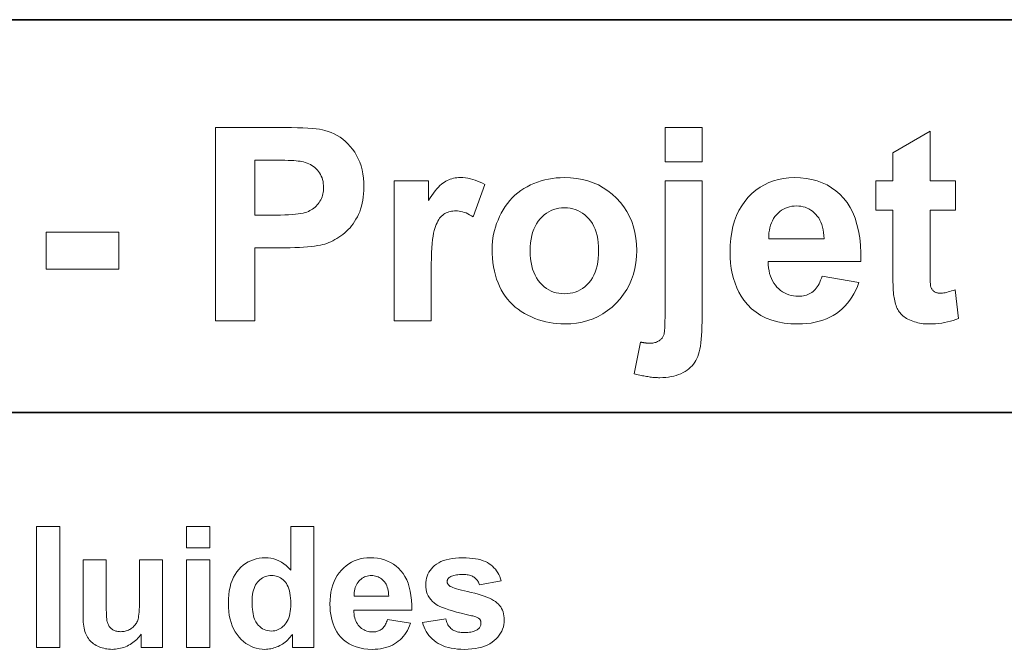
# Model space of a CAD drawing. Extents: x 10 to 410, y 10 to 287.
# Tile 14 of 20: x 351 to 372, y 32 to 45. Entities that reach past the tile are written whole.
import ezdxf

# ---------------------------------------------------------------- set-up
doc = ezdxf.new("R2010")
doc.units = 0

msp = doc.modelspace()

# ---------------------------------------------------------------- linework, layer by layer
at = {"color": 7, "lineweight": 35}
for p, q in [((269.909, 44.578), (410.225, 44.578)), ((269.483, 36.452), (410.225, 36.452))]:
    msp.add_line(p, q, dxfattribs=at)
at = {"color": 7, "lineweight": 13}
for points in [[(355.472, 38.348), (355.472, 42.348), (356.769, 42.348), (356.911, 42.348), (357.043, 42.346), (357.164, 42.343), (357.276, 42.339), (357.377, 42.333), (357.468, 42.326), (357.549, 42.319), (357.619, 42.31), (357.679, 42.299), (357.729, 42.288), (357.797, 42.268), (357.862, 42.244), (357.925, 42.215), (357.986, 42.182), (358.045, 42.145), (358.101, 42.104), (358.155, 42.058), (358.207, 42.009), (358.257, 41.955), (358.305, 41.897), (358.349, 41.834), (358.388, 41.769), (358.423, 41.7), (358.453, 41.627), (358.479, 41.551), (358.5, 41.471), (358.516, 41.388), (358.527, 41.302), (358.534, 41.211), (358.537, 41.118), (358.535, 41.045), (358.531, 40.975), (358.525, 40.907), (358.515, 40.842), (358.503, 40.779), (358.488, 40.718), (358.471, 40.659), (358.451, 40.603), (358.428, 40.55), (358.403, 40.498), (358.375, 40.449), (358.347, 40.402), (358.316, 40.357), (358.284, 40.315), (358.251, 40.274), (358.216, 40.236), (358.18, 40.2), (358.143, 40.166), (358.104, 40.134), (358.063, 40.104), (358.022, 40.076), (357.981, 40.05), (357.939, 40.027), (357.897, 40.005), (357.855, 39.985), (357.814, 39.967), (357.771, 39.951), (357.729, 39.937), (357.687, 39.925), (357.644, 39.914), (357.584, 39.903), (357.518, 39.894), (357.448, 39.885), (357.372, 39.878), (357.29, 39.871), (357.204, 39.866), (357.112, 39.862), (357.016, 39.859), (356.914, 39.858), (356.807, 39.857), (356.28, 39.857), (356.28, 38.348)], [(364.766, 41.639), (364.766, 42.348), (365.533, 42.348), (365.533, 41.639)], [(370.771, 41.246), (370.771, 40.635), (370.247, 40.635), (370.247, 39.467), (370.248, 39.399), (370.248, 39.337), (370.249, 39.281), (370.25, 39.23), (370.251, 39.186), (370.253, 39.148), (370.255, 39.115), (370.257, 39.089), (370.26, 39.068), (370.262, 39.053), (370.266, 39.042), (370.27, 39.031), (370.275, 39.02), (370.281, 39.01), (370.287, 39), (370.294, 38.99), (370.302, 38.981), (370.311, 38.973), (370.32, 38.964), (370.331, 38.957), (370.341, 38.949), (370.353, 38.943), (370.365, 38.937), (370.377, 38.932), (370.39, 38.928), (370.403, 38.924), (370.416, 38.922), (370.431, 38.92), (370.445, 38.919), (370.46, 38.918), (370.482, 38.919), (370.507, 38.921), (370.533, 38.925), (370.561, 38.93), (370.59, 38.937), (370.622, 38.945), (370.656, 38.954), (370.692, 38.966), (370.729, 38.978), (370.769, 38.992), (370.834, 38.397), (370.78, 38.375), (370.724, 38.356), (370.667, 38.339), (370.609, 38.324), (370.549, 38.311), (370.488, 38.301), (370.425, 38.293), (370.361, 38.287), (370.295, 38.284), (370.228, 38.283), (370.187, 38.283), (370.147, 38.285), (370.108, 38.289), (370.069, 38.294), (370.031, 38.3), (369.994, 38.308), (369.958, 38.317), (369.923, 38.327), (369.888, 38.339), (369.854, 38.352), (369.822, 38.367), (369.791, 38.382), (369.763, 38.398), (369.736, 38.414), (369.71, 38.432), (369.687, 38.45), (369.665, 38.47), (369.645, 38.49), (369.627, 38.511), (369.61, 38.532), (369.595, 38.555), (369.581, 38.58), (369.568, 38.606), (369.556, 38.633), (369.544, 38.662), (369.534, 38.693), (369.525, 38.725), (369.516, 38.759), (369.509, 38.794), (369.503, 38.831), (369.498, 38.861), (369.494, 38.895), (369.49, 38.936), (369.487, 38.982), (369.484, 39.033), (369.482, 39.09), (369.48, 39.152), (369.479, 39.22), (369.478, 39.293), (369.478, 39.371), (369.478, 40.635), (369.126, 40.635), (369.126, 41.246), (369.478, 41.246), (369.478, 41.822), (370.247, 42.269), (370.247, 41.246)], [(356.28, 41.671), (356.28, 40.536), (356.722, 40.536), (356.814, 40.537), (356.9, 40.539), (356.98, 40.542), (357.053, 40.546), (357.121, 40.552), (357.181, 40.559), (357.236, 40.567), (357.284, 40.577), (357.325, 40.587), (357.361, 40.599), (357.392, 40.612), (357.422, 40.627), (357.451, 40.643), (357.478, 40.661), (357.504, 40.68), (357.529, 40.7), (357.552, 40.722), (357.574, 40.745), (357.594, 40.77), (357.613, 40.796), (357.63, 40.823), (357.646, 40.851), (357.66, 40.88), (357.672, 40.91), (357.682, 40.94), (357.69, 40.972), (357.696, 41.004), (357.701, 41.037), (357.703, 41.072), (357.704, 41.107), (357.703, 41.15), (357.699, 41.191), (357.693, 41.231), (357.684, 41.269), (357.672, 41.306), (357.658, 41.341), (357.642, 41.375), (357.622, 41.407), (357.601, 41.438), (357.576, 41.467), (357.55, 41.494), (357.522, 41.519), (357.493, 41.542), (357.463, 41.563), (357.431, 41.582), (357.398, 41.599), (357.363, 41.613), (357.327, 41.626), (357.29, 41.636), (357.251, 41.644), (357.22, 41.649), (357.182, 41.654), (357.138, 41.658), (357.089, 41.662), (357.034, 41.665), (356.973, 41.667), (356.906, 41.669), (356.833, 41.67), (356.755, 41.671), (356.67, 41.671)], [(359.928, 38.348), (359.161, 38.348), (359.161, 41.246), (359.874, 41.246), (359.874, 40.834), (359.91, 40.89), (359.945, 40.943), (359.98, 40.991), (360.014, 41.035), (360.047, 41.076), (360.08, 41.112), (360.111, 41.145), (360.143, 41.173), (360.173, 41.198), (360.202, 41.219), (360.232, 41.236), (360.262, 41.252), (360.294, 41.266), (360.325, 41.278), (360.358, 41.288), (360.392, 41.296), (360.426, 41.303), (360.461, 41.308), (360.497, 41.31), (360.534, 41.311), (360.586, 41.31), (360.638, 41.305), (360.689, 41.298), (360.74, 41.288), (360.791, 41.275), (360.841, 41.259), (360.891, 41.24), (360.941, 41.219), (360.99, 41.194), (361.039, 41.167), (360.801, 40.498), (360.763, 40.522), (360.725, 40.543), (360.688, 40.562), (360.651, 40.579), (360.614, 40.592), (360.579, 40.604), (360.543, 40.612), (360.509, 40.619), (360.475, 40.622), (360.441, 40.624), (360.409, 40.623), (360.379, 40.62), (360.349, 40.616), (360.32, 40.609), (360.292, 40.602), (360.266, 40.592), (360.24, 40.58), (360.215, 40.567), (360.191, 40.552), (360.168, 40.535), (360.146, 40.516), (360.125, 40.494), (360.105, 40.469), (360.086, 40.441), (360.068, 40.411), (360.051, 40.377), (360.035, 40.341), (360.02, 40.301), (360.006, 40.259), (359.992, 40.214), (359.98, 40.163), (359.969, 40.101), (359.96, 40.03), (359.951, 39.948), (359.944, 39.856), (359.938, 39.753), (359.934, 39.641), (359.931, 39.519), (359.929, 39.386), (359.928, 39.243)], [(361.191, 39.838), (361.193, 39.914), (361.199, 39.99), (361.208, 40.065), (361.222, 40.14), (361.239, 40.214), (361.259, 40.287), (361.284, 40.361), (361.312, 40.433), (361.344, 40.506), (361.38, 40.577), (361.419, 40.647), (361.461, 40.714), (361.507, 40.777), (361.555, 40.836), (361.607, 40.892), (361.662, 40.945), (361.72, 40.995), (361.781, 41.041), (361.846, 41.084), (361.913, 41.123), (361.983, 41.159), (362.054, 41.191), (362.127, 41.219), (362.202, 41.243), (362.278, 41.264), (362.356, 41.281), (362.436, 41.294), (362.517, 41.304), (362.6, 41.309), (362.684, 41.311), (362.813, 41.307), (362.937, 41.294), (363.057, 41.273), (363.172, 41.243), (363.282, 41.205), (363.388, 41.158), (363.488, 41.102), (363.584, 41.038), (363.675, 40.965), (363.762, 40.884), (363.842, 40.797), (363.913, 40.704), (363.976, 40.608), (364.031, 40.507), (364.077, 40.401), (364.115, 40.291), (364.144, 40.176), (364.165, 40.057), (364.178, 39.933), (364.182, 39.805), (364.178, 39.676), (364.165, 39.551), (364.144, 39.431), (364.114, 39.315), (364.076, 39.204), (364.029, 39.097), (363.974, 38.995), (363.91, 38.897), (363.838, 38.804), (363.758, 38.715), (363.671, 38.633), (363.579, 38.559), (363.483, 38.495), (363.383, 38.438), (363.278, 38.391), (363.169, 38.352), (363.056, 38.322), (362.938, 38.3), (362.816, 38.287), (362.689, 38.283), (362.61, 38.284), (362.532, 38.29), (362.454, 38.299), (362.377, 38.311), (362.3, 38.328), (362.225, 38.347), (362.15, 38.371), (362.076, 38.398), (362.002, 38.428), (361.93, 38.463), (361.859, 38.5), (361.792, 38.541), (361.728, 38.586), (361.668, 38.634), (361.611, 38.685), (361.558, 38.739), (361.508, 38.797), (361.462, 38.858), (361.419, 38.923), (361.38, 38.991), (361.344, 39.062), (361.312, 39.136), (361.284, 39.213), (361.259, 39.293), (361.239, 39.376), (361.222, 39.463), (361.208, 39.552), (361.199, 39.644), (361.193, 39.74)], [(365.533, 41.246), (365.533, 38.438), (365.532, 38.331), (365.53, 38.23), (365.526, 38.135), (365.521, 38.047), (365.514, 37.966), (365.506, 37.891), (365.497, 37.822), (365.486, 37.761), (365.474, 37.705), (365.46, 37.656), (365.444, 37.612), (365.426, 37.569), (365.405, 37.529), (365.381, 37.49), (365.354, 37.453), (365.325, 37.419), (365.293, 37.386), (365.259, 37.356), (365.222, 37.327), (365.182, 37.3), (365.14, 37.276), (365.095, 37.254), (365.048, 37.235), (364.999, 37.218), (364.948, 37.204), (364.894, 37.193), (364.838, 37.184), (364.78, 37.177), (364.719, 37.173), (364.657, 37.172), (364.634, 37.172), (364.61, 37.173), (364.586, 37.174), (364.562, 37.175), (364.538, 37.177), (364.513, 37.179), (364.488, 37.182), (364.462, 37.185), (364.436, 37.189), (364.41, 37.193), (364.383, 37.197), (364.356, 37.202), (364.328, 37.207), (364.301, 37.212), (364.272, 37.218), (364.244, 37.225), (364.214, 37.231), (364.185, 37.238), (364.155, 37.246), (364.125, 37.254), (364.258, 37.909), (364.269, 37.907), (364.28, 37.905), (364.29, 37.903), (364.301, 37.901), (364.311, 37.899), (364.321, 37.897), (364.331, 37.896), (364.341, 37.894), (364.351, 37.892), (364.361, 37.891), (364.37, 37.89), (364.379, 37.889), (364.389, 37.888), (364.398, 37.887), (364.407, 37.886), (364.415, 37.885), (364.424, 37.885), (364.433, 37.885), (364.441, 37.884), (364.449, 37.884), (364.472, 37.885), (364.495, 37.886), (364.516, 37.889), (364.536, 37.892), (364.556, 37.897), (364.575, 37.902), (364.593, 37.909), (364.61, 37.917), (364.626, 37.925), (364.642, 37.935), (364.656, 37.945), (364.67, 37.956), (364.682, 37.967), (364.694, 37.978), (364.704, 37.99), (364.714, 38.003), (364.722, 38.015), (364.729, 38.029), (364.736, 38.042), (364.741, 38.056), (364.746, 38.073), (364.75, 38.096), (364.754, 38.124), (364.757, 38.158), (364.76, 38.198), (364.762, 38.243), (364.764, 38.295), (364.765, 38.351), (364.766, 38.414), (364.766, 38.482), (364.766, 41.246)], [(368.013, 39.27), (368.777, 39.142), (368.746, 39.06), (368.711, 38.982), (368.673, 38.908), (368.632, 38.838), (368.587, 38.772), (368.539, 38.71), (368.487, 38.652), (368.432, 38.598), (368.373, 38.548), (368.312, 38.502), (368.246, 38.461), (368.178, 38.423), (368.106, 38.39), (368.032, 38.362), (367.954, 38.338), (367.873, 38.318), (367.788, 38.302), (367.701, 38.291), (367.61, 38.285), (367.516, 38.283), (367.369, 38.288), (367.23, 38.302), (367.098, 38.327), (366.974, 38.362), (366.859, 38.406), (366.751, 38.46), (366.651, 38.525), (366.558, 38.599), (366.474, 38.683), (366.397, 38.776), (366.343, 38.858), (366.294, 38.943), (366.251, 39.033), (366.214, 39.126), (366.183, 39.224), (366.157, 39.326), (366.137, 39.432), (366.122, 39.542), (366.114, 39.657), (366.111, 39.775), (366.115, 39.916), (366.126, 40.051), (366.145, 40.179), (366.171, 40.301), (366.205, 40.417), (366.247, 40.527), (366.295, 40.63), (366.352, 40.728), (366.416, 40.819), (366.487, 40.903), (366.565, 40.981), (366.646, 41.05), (366.731, 41.111), (366.821, 41.164), (366.914, 41.209), (367.011, 41.246), (367.112, 41.275), (367.217, 41.295), (367.327, 41.307), (367.44, 41.311), (367.566, 41.307), (367.688, 41.294), (367.803, 41.273), (367.913, 41.243), (368.018, 41.205), (368.117, 41.158), (368.211, 41.102), (368.3, 41.038), (368.383, 40.965), (368.46, 40.884), (368.531, 40.794), (368.594, 40.695), (368.649, 40.587), (368.697, 40.47), (368.736, 40.344), (368.768, 40.208), (368.792, 40.064), (368.809, 39.91), (368.817, 39.748), (368.818, 39.576), (366.897, 39.576), (366.9, 39.509), (366.907, 39.446), (366.917, 39.385), (366.93, 39.327), (366.947, 39.273), (366.967, 39.221), (366.991, 39.173), (367.018, 39.127), (367.049, 39.085), (367.082, 39.045), (367.119, 39.009), (367.157, 38.977), (367.197, 38.949), (367.238, 38.924), (367.281, 38.903), (367.327, 38.886), (367.373, 38.873), (367.422, 38.863), (367.472, 38.858), (367.524, 38.856), (367.56, 38.857), (367.594, 38.86), (367.627, 38.864), (367.659, 38.871), (367.69, 38.88), (367.72, 38.891), (367.748, 38.904), (367.776, 38.918), (367.802, 38.935), (367.827, 38.954), (367.851, 38.975), (367.874, 38.998), (367.895, 39.024), (367.916, 39.052), (367.935, 39.082), (367.953, 39.115), (367.97, 39.15), (367.985, 39.188), (368, 39.228)], [(361.977, 39.797), (361.979, 39.713), (361.985, 39.633), (361.996, 39.556), (362.01, 39.484), (362.028, 39.416), (362.051, 39.352), (362.078, 39.292), (362.108, 39.236), (362.143, 39.185), (362.182, 39.137), (362.224, 39.093), (362.268, 39.054), (362.313, 39.02), (362.361, 38.99), (362.41, 38.965), (362.462, 38.944), (362.515, 38.928), (362.57, 38.917), (362.628, 38.91), (362.687, 38.907), (362.746, 38.91), (362.803, 38.917), (362.858, 38.928), (362.911, 38.944), (362.963, 38.965), (363.012, 38.99), (363.059, 39.02), (363.105, 39.054), (363.148, 39.093), (363.19, 39.137), (363.229, 39.185), (363.263, 39.237), (363.294, 39.293), (363.32, 39.353), (363.343, 39.418), (363.361, 39.486), (363.375, 39.559), (363.385, 39.636), (363.391, 39.717), (363.393, 39.802), (363.391, 39.886), (363.385, 39.965), (363.375, 40.04), (363.361, 40.111), (363.343, 40.179), (363.32, 40.242), (363.294, 40.302), (363.263, 40.358), (363.229, 40.409), (363.19, 40.457), (363.148, 40.501), (363.105, 40.54), (363.059, 40.574), (363.012, 40.604), (362.963, 40.629), (362.911, 40.65), (362.858, 40.666), (362.803, 40.677), (362.746, 40.684), (362.687, 40.686), (362.628, 40.684), (362.57, 40.677), (362.515, 40.666), (362.462, 40.65), (362.41, 40.629), (362.361, 40.604), (362.313, 40.574), (362.268, 40.54), (362.224, 40.501), (362.182, 40.457), (362.143, 40.409), (362.108, 40.357), (362.078, 40.302), (362.051, 40.242), (362.028, 40.178), (362.01, 40.11), (361.996, 40.037), (361.985, 39.961), (361.979, 39.881)], [(368.056, 40.045), (368.053, 40.11), (368.047, 40.172), (368.037, 40.231), (368.025, 40.286), (368.009, 40.338), (367.991, 40.387), (367.969, 40.433), (367.944, 40.476), (367.916, 40.515), (367.884, 40.551), (367.851, 40.584), (367.816, 40.614), (367.78, 40.64), (367.742, 40.662), (367.703, 40.681), (367.663, 40.697), (367.621, 40.709), (367.577, 40.718), (367.532, 40.723), (367.486, 40.725), (367.437, 40.723), (367.389, 40.717), (367.343, 40.708), (367.299, 40.695), (367.257, 40.679), (367.216, 40.659), (367.177, 40.635), (367.14, 40.608), (367.105, 40.577), (367.071, 40.542), (367.04, 40.504), (367.013, 40.463), (366.988, 40.42), (366.967, 40.375), (366.949, 40.326), (366.935, 40.275), (366.924, 40.222), (366.916, 40.166), (366.912, 40.107), (366.91, 40.045)], [(351.966, 39.415), (351.966, 40.182), (353.472, 40.182), (353.472, 39.415)], [(351.769, 31.593), (351.769, 34.093), (352.248, 34.093), (352.248, 31.593)], [(354.872, 33.65), (354.872, 34.093), (355.352, 34.093), (355.352, 33.65)], [(357.504, 31.593), (357.059, 31.593), (357.059, 31.859), (357.036, 31.829), (357.013, 31.801), (356.988, 31.773), (356.964, 31.748), (356.938, 31.724), (356.911, 31.702), (356.884, 31.681), (356.856, 31.662), (356.827, 31.644), (356.797, 31.628), (356.767, 31.614), (356.736, 31.601), (356.706, 31.59), (356.676, 31.58), (356.645, 31.571), (356.615, 31.565), (356.584, 31.559), (356.554, 31.556), (356.523, 31.553), (356.492, 31.552), (356.431, 31.555), (356.371, 31.563), (356.313, 31.575), (356.257, 31.593), (356.203, 31.615), (356.15, 31.643), (356.099, 31.676), (356.05, 31.713), (356.003, 31.756), (355.958, 31.804), (355.916, 31.856), (355.878, 31.913), (355.844, 31.973), (355.815, 32.037), (355.791, 32.105), (355.771, 32.177), (355.755, 32.254), (355.744, 32.334), (355.737, 32.418), (355.735, 32.506), (355.737, 32.596), (355.744, 32.681), (355.755, 32.762), (355.77, 32.839), (355.789, 32.911), (355.813, 32.979), (355.841, 33.042), (355.874, 33.101), (355.911, 33.156), (355.952, 33.206), (355.996, 33.251), (356.043, 33.292), (356.092, 33.328), (356.143, 33.359), (356.197, 33.385), (356.253, 33.407), (356.311, 33.424), (356.371, 33.436), (356.434, 33.443), (356.499, 33.445), (356.559, 33.443), (356.617, 33.435), (356.674, 33.423), (356.729, 33.405), (356.782, 33.382), (356.834, 33.355), (356.884, 33.322), (356.933, 33.284), (356.979, 33.241), (357.024, 33.193), (357.024, 34.093), (357.504, 34.093)], [(353.931, 31.593), (353.931, 31.865), (353.911, 31.836), (353.889, 31.809), (353.866, 31.783), (353.842, 31.758), (353.817, 31.735), (353.79, 31.713), (353.762, 31.692), (353.733, 31.672), (353.703, 31.653), (353.671, 31.636), (353.639, 31.62), (353.606, 31.606), (353.573, 31.593), (353.539, 31.583), (353.505, 31.573), (353.471, 31.566), (353.437, 31.56), (353.402, 31.556), (353.366, 31.553), (353.331, 31.552), (353.295, 31.553), (353.259, 31.556), (353.225, 31.56), (353.191, 31.565), (353.158, 31.573), (353.125, 31.581), (353.094, 31.592), (353.063, 31.604), (353.033, 31.617), (353.003, 31.633), (352.975, 31.649), (352.949, 31.667), (352.924, 31.687), (352.9, 31.707), (352.878, 31.729), (352.858, 31.752), (352.84, 31.777), (352.823, 31.802), (352.807, 31.829), (352.794, 31.858), (352.781, 31.888), (352.77, 31.92), (352.761, 31.955), (352.752, 31.991), (352.745, 32.03), (352.739, 32.072), (352.735, 32.115), (352.731, 32.161), (352.729, 32.208), (352.729, 32.258), (352.729, 33.404), (353.208, 33.404), (353.208, 32.572), (353.208, 32.499), (353.209, 32.431), (353.21, 32.37), (353.212, 32.314), (353.215, 32.264), (353.217, 32.22), (353.221, 32.182), (353.225, 32.15), (353.229, 32.124), (353.234, 32.104), (353.24, 32.087), (353.247, 32.071), (353.254, 32.056), (353.263, 32.041), (353.272, 32.027), (353.282, 32.014), (353.293, 32.001), (353.305, 31.989), (353.317, 31.978), (353.331, 31.968), (353.345, 31.958), (353.36, 31.95), (353.376, 31.942), (353.393, 31.936), (353.41, 31.93), (353.428, 31.925), (353.447, 31.922), (353.467, 31.919), (353.487, 31.918), (353.508, 31.917), (353.532, 31.918), (353.556, 31.92), (353.579, 31.923), (353.602, 31.928), (353.625, 31.934), (353.646, 31.942), (353.667, 31.95), (353.688, 31.961), (353.708, 31.972), (353.728, 31.985), (353.747, 31.999), (353.765, 32.013), (353.781, 32.028), (353.796, 32.044), (353.81, 32.06), (353.823, 32.077), (353.834, 32.095), (353.844, 32.113), (353.853, 32.132), (353.861, 32.152), (353.868, 32.175), (353.874, 32.203), (353.879, 32.238), (353.884, 32.278), (353.888, 32.324), (353.891, 32.376), (353.894, 32.433), (353.896, 32.497), (353.897, 32.566), (353.897, 32.64), (353.897, 33.404), (354.376, 33.404), (354.376, 31.593)], [(354.872, 31.593), (354.872, 33.404), (355.352, 33.404), (355.352, 31.593)], [(359.025, 32.17), (359.502, 32.09), (359.483, 32.038), (359.461, 31.99), (359.437, 31.943), (359.412, 31.9), (359.384, 31.858), (359.353, 31.82), (359.321, 31.783), (359.287, 31.75), (359.25, 31.718), (359.212, 31.69), (359.171, 31.664), (359.128, 31.64), (359.083, 31.62), (359.037, 31.602), (358.988, 31.587), (358.937, 31.574), (358.885, 31.565), (358.83, 31.558), (358.773, 31.554), (358.714, 31.552), (358.622, 31.556), (358.535, 31.565), (358.453, 31.58), (358.376, 31.602), (358.303, 31.63), (358.236, 31.664), (358.173, 31.704), (358.116, 31.75), (358.063, 31.803), (358.015, 31.861), (357.981, 31.912), (357.951, 31.965), (357.924, 32.021), (357.901, 32.08), (357.881, 32.141), (357.865, 32.205), (357.852, 32.271), (357.843, 32.34), (357.838, 32.411), (357.836, 32.485), (357.839, 32.573), (357.846, 32.658), (357.857, 32.738), (357.874, 32.814), (357.895, 32.887), (357.921, 32.955), (357.952, 33.02), (357.987, 33.081), (358.027, 33.138), (358.072, 33.19), (358.12, 33.239), (358.171, 33.282), (358.224, 33.32), (358.28, 33.354), (358.338, 33.382), (358.399, 33.405), (358.462, 33.422), (358.528, 33.435), (358.596, 33.443), (358.667, 33.445), (358.746, 33.443), (358.822, 33.435), (358.894, 33.421), (358.963, 33.403), (359.028, 33.379), (359.09, 33.349), (359.149, 33.315), (359.204, 33.275), (359.256, 33.229), (359.305, 33.179), (359.349, 33.122), (359.388, 33.06), (359.423, 32.993), (359.452, 32.92), (359.477, 32.841), (359.497, 32.756), (359.512, 32.666), (359.522, 32.57), (359.527, 32.468), (359.528, 32.361), (358.327, 32.361), (358.329, 32.319), (358.334, 32.279), (358.34, 32.241), (358.348, 32.205), (358.359, 32.171), (358.372, 32.139), (358.386, 32.109), (358.403, 32.08), (358.422, 32.054), (358.443, 32.029), (358.466, 32.007), (358.49, 31.986), (358.515, 31.969), (358.541, 31.953), (358.568, 31.94), (358.596, 31.93), (358.625, 31.921), (358.656, 31.915), (358.687, 31.912), (358.72, 31.911), (358.742, 31.911), (358.763, 31.913), (358.784, 31.916), (358.804, 31.92), (358.823, 31.926), (358.842, 31.933), (358.86, 31.941), (358.877, 31.95), (358.893, 31.96), (358.909, 31.972), (358.924, 31.985), (358.938, 32), (358.952, 32.016), (358.964, 32.033), (358.976, 32.052), (358.987, 32.073), (358.998, 32.095), (359.008, 32.118), (359.017, 32.143)], [(359.75, 32.11), (360.23, 32.183), (360.237, 32.156), (360.245, 32.13), (360.255, 32.106), (360.265, 32.082), (360.277, 32.06), (360.29, 32.04), (360.304, 32.021), (360.32, 32.003), (360.337, 31.986), (360.355, 31.971), (360.374, 31.957), (360.396, 31.945), (360.418, 31.934), (360.442, 31.925), (360.468, 31.917), (360.495, 31.91), (360.523, 31.905), (360.553, 31.902), (360.585, 31.899), (360.618, 31.899), (360.654, 31.899), (360.688, 31.901), (360.721, 31.905), (360.752, 31.91), (360.78, 31.916), (360.807, 31.923), (360.833, 31.932), (360.856, 31.942), (360.878, 31.954), (360.897, 31.967), (360.909, 31.977), (360.92, 31.987), (360.929, 31.998), (360.938, 32.01), (360.945, 32.023), (360.95, 32.036), (360.955, 32.05), (360.958, 32.064), (360.96, 32.079), (360.96, 32.095), (360.96, 32.106), (360.959, 32.116), (360.957, 32.126), (360.955, 32.135), (360.952, 32.145), (360.948, 32.154), (360.944, 32.162), (360.939, 32.17), (360.933, 32.178), (360.926, 32.185), (360.918, 32.192), (360.908, 32.199), (360.897, 32.205), (360.883, 32.212), (360.868, 32.218), (360.851, 32.224), (360.833, 32.23), (360.812, 32.236), (360.79, 32.242), (360.766, 32.248), (360.654, 32.274), (360.551, 32.299), (360.456, 32.323), (360.37, 32.347), (360.292, 32.371), (360.223, 32.394), (360.162, 32.416), (360.11, 32.439), (360.066, 32.461), (360.031, 32.482), (359.99, 32.512), (359.954, 32.545), (359.921, 32.58), (359.893, 32.617), (359.87, 32.657), (359.85, 32.699), (359.835, 32.743), (359.825, 32.79), (359.818, 32.838), (359.816, 32.889), (359.818, 32.936), (359.824, 32.981), (359.833, 33.024), (359.846, 33.066), (359.863, 33.106), (359.883, 33.145), (359.907, 33.182), (359.935, 33.218), (359.967, 33.252), (360.002, 33.285), (360.041, 33.316), (360.085, 33.343), (360.132, 33.367), (360.183, 33.388), (360.239, 33.405), (360.299, 33.42), (360.362, 33.431), (360.43, 33.439), (360.502, 33.444), (360.578, 33.445), (360.651, 33.444), (360.719, 33.441), (360.784, 33.434), (360.845, 33.426), (360.902, 33.415), (360.956, 33.402), (361.005, 33.386), (361.051, 33.368), (361.093, 33.347), (361.131, 33.324), (361.166, 33.299), (361.199, 33.271), (361.229, 33.241), (361.258, 33.209), (361.284, 33.174), (361.307, 33.137), (361.329, 33.098), (361.348, 33.056), (361.365, 33.012), (361.38, 32.966), (360.928, 32.883), (360.922, 32.903), (360.914, 32.923), (360.906, 32.942), (360.896, 32.959), (360.886, 32.976), (360.874, 32.992), (360.862, 33.006), (360.848, 33.02), (360.834, 33.033), (360.818, 33.045), (360.801, 33.055), (360.783, 33.065), (360.763, 33.073), (360.742, 33.081), (360.72, 33.087), (360.696, 33.092), (360.671, 33.096), (360.644, 33.099), (360.616, 33.1), (360.587, 33.101), (360.55, 33.1), (360.515, 33.099), (360.483, 33.096), (360.453, 33.092), (360.424, 33.088), (360.398, 33.082), (360.375, 33.075), (360.353, 33.067), (360.333, 33.058), (360.316, 33.048), (360.305, 33.04), (360.296, 33.032), (360.288, 33.024), (360.281, 33.014), (360.275, 33.005), (360.27, 32.995), (360.266, 32.985), (360.263, 32.974), (360.262, 32.963), (360.261, 32.951), (360.262, 32.941), (360.263, 32.931), (360.265, 32.922), (360.269, 32.912), (360.273, 32.904), (360.278, 32.895), (360.285, 32.887), (360.292, 32.879), (360.3, 32.871), (360.309, 32.864), (360.325, 32.854), (360.348, 32.843), (360.376, 32.832), (360.412, 32.819), (360.453, 32.806), (360.501, 32.792), (360.555, 32.778), (360.616, 32.762), (360.683, 32.746), (360.757, 32.729), (360.831, 32.711), (360.9, 32.693), (360.965, 32.673), (361.026, 32.653), (361.082, 32.632), (361.133, 32.611), (361.179, 32.588), (361.221, 32.565), (361.259, 32.541), (361.291, 32.516), (361.32, 32.489), (361.345, 32.461), (361.368, 32.43), (361.387, 32.398), (361.404, 32.363), (361.417, 32.326), (361.428, 32.288), (361.435, 32.247), (361.44, 32.204), (361.441, 32.16), (361.439, 32.11), (361.433, 32.063), (361.423, 32.016), (361.408, 31.972), (361.389, 31.928), (361.366, 31.886), (361.339, 31.845), (361.308, 31.806), (361.273, 31.768), (361.233, 31.732), (361.19, 31.698), (361.142, 31.667), (361.09, 31.64), (361.035, 31.617), (360.975, 31.597), (360.912, 31.581), (360.844, 31.569), (360.773, 31.56), (360.697, 31.554), (360.618, 31.552), (360.545, 31.554), (360.476, 31.558), (360.409, 31.566), (360.346, 31.576), (360.286, 31.59), (360.229, 31.607), (360.175, 31.626), (360.124, 31.649), (360.077, 31.674), (360.032, 31.703), (359.99, 31.734), (359.952, 31.767), (359.916, 31.802), (359.883, 31.84), (359.853, 31.879), (359.827, 31.921), (359.803, 31.965), (359.782, 32.011), (359.764, 32.06)], [(356.225, 32.538), (356.225, 32.482), (356.228, 32.429), (356.232, 32.379), (356.238, 32.332), (356.245, 32.288), (356.254, 32.248), (356.264, 32.211), (356.276, 32.177), (356.29, 32.146), (356.305, 32.119), (356.329, 32.083), (356.355, 32.051), (356.383, 32.023), (356.412, 31.999), (356.444, 31.978), (356.477, 31.961), (356.512, 31.948), (356.549, 31.939), (356.588, 31.933), (356.629, 31.931), (356.661, 31.932), (356.693, 31.937), (356.724, 31.944), (356.753, 31.954), (356.782, 31.966), (356.81, 31.982), (356.836, 32), (356.862, 32.021), (356.887, 32.045), (356.91, 32.072), (356.932, 32.101), (356.952, 32.134), (356.969, 32.169), (356.984, 32.207), (356.997, 32.247), (357.008, 32.291), (357.016, 32.337), (357.022, 32.386), (357.025, 32.438), (357.026, 32.492), (357.025, 32.553), (357.022, 32.61), (357.016, 32.664), (357.008, 32.714), (356.998, 32.76), (356.986, 32.804), (356.971, 32.843), (356.954, 32.88), (356.935, 32.912), (356.914, 32.941), (356.891, 32.968), (356.866, 32.991), (356.84, 33.011), (356.814, 33.029), (356.785, 33.044), (356.756, 33.057), (356.725, 33.066), (356.693, 33.073), (356.66, 33.077), (356.625, 33.079), (356.592, 33.077), (356.559, 33.073), (356.528, 33.067), (356.498, 33.057), (356.469, 33.045), (356.441, 33.03), (356.414, 33.012), (356.388, 32.992), (356.363, 32.969), (356.34, 32.943), (356.318, 32.915), (356.298, 32.884), (356.281, 32.85), (356.266, 32.813), (356.253, 32.774), (356.243, 32.732), (356.235, 32.688), (356.229, 32.641), (356.226, 32.591)], [(359.052, 32.654), (359.05, 32.695), (359.046, 32.733), (359.04, 32.77), (359.032, 32.805), (359.023, 32.837), (359.011, 32.868), (358.997, 32.897), (358.982, 32.923), (358.964, 32.948), (358.945, 32.97), (358.924, 32.991), (358.902, 33.009), (358.879, 33.026), (358.856, 33.04), (358.831, 33.052), (358.806, 33.061), (358.78, 33.069), (358.753, 33.074), (358.725, 33.078), (358.696, 33.079), (358.665, 33.078), (358.635, 33.074), (358.606, 33.068), (358.579, 33.06), (358.552, 33.05), (358.527, 33.038), (358.503, 33.023), (358.48, 33.006), (358.457, 32.986), (358.436, 32.964), (358.417, 32.941), (358.4, 32.916), (358.384, 32.889), (358.371, 32.86), (358.36, 32.83), (358.351, 32.798), (358.344, 32.764), (358.339, 32.729), (358.337, 32.693), (358.336, 32.654)]]:
    msp.add_lwpolyline(points, close=True, dxfattribs=at)

doc.saveas('drawing.dxf')
